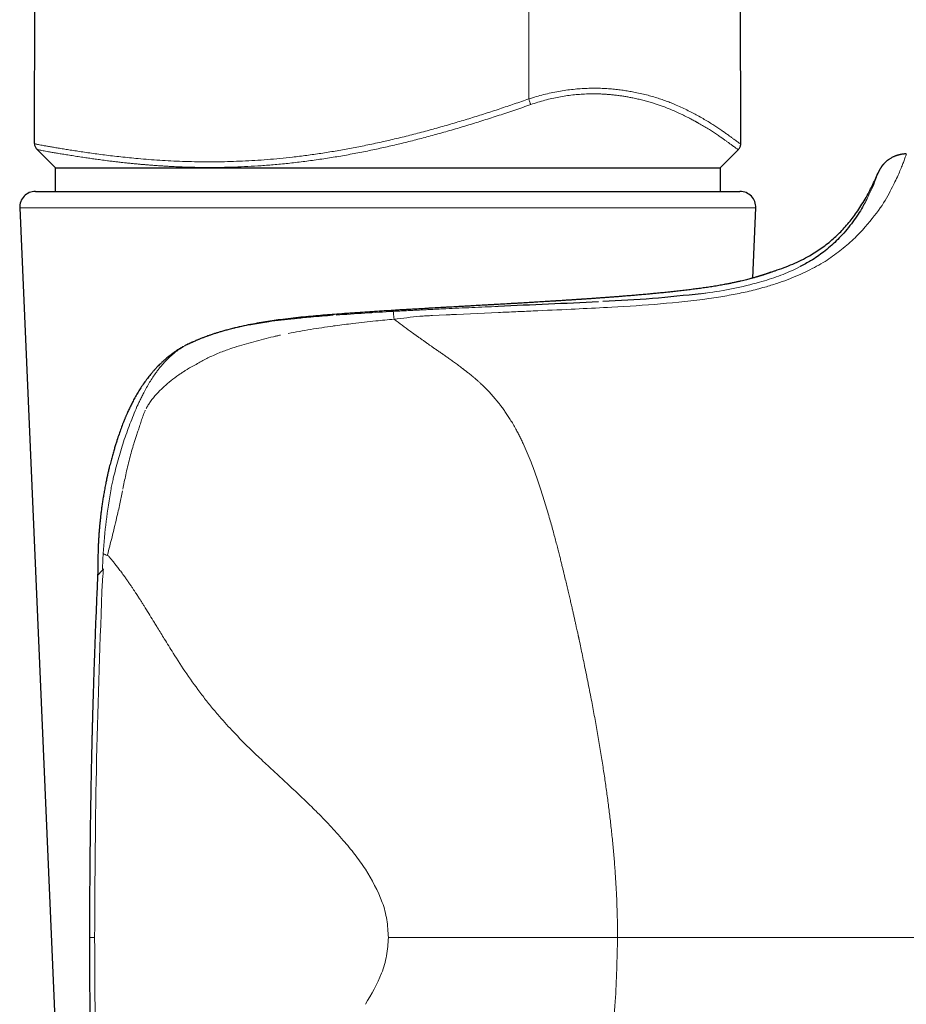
# Model space of a CAD drawing. Header units: millimetres. Extents: x 8 to 811, y 12 to 917.
# Tile 44 of 74: x 208 to 236, y 625 to 656. Entities that reach past the tile are written whole.
import ezdxf

# ---------------------------------------------------------------- set-up
doc = ezdxf.new("R2010")
doc.units = ezdxf.units.MM

msp = doc.modelspace()

# ---------------------------------------------------------------- linework, layer by layer
at = {"color": 252, "linetype": 'Continuous', "lineweight": 0}
for p, q in [((224.062, 653.416), (224.061, 786.545)), ((235.552, 650.641), (235.605, 650.746)), ((231.234, 649.975), (207.979, 649.975)), ((232.638, 648.126), (232.499, 648.051)), ((230.434, 647.593), (230.462, 647.599)), ((229.755, 647.11), (229.992, 647.145)), ((221.782, 646.613), (223.105, 646.673)), ((214.472, 646.105), (214.346, 646.068)), ((214.346, 646.068), (214.057, 645.975)), ((210.347, 626.938), (210.185, 626.938))]:
    msp.add_line(p, q, dxfattribs=at)
at = {"color": 7, "linetype": 'Continuous', "lineweight": 30}
for p, q in [((230.759, 652.002), (230.524, 786.545)), ((208.447, 652.01), (208.519, 693.312)), ((208.522, 651.829), (209.107, 651.245)), ((230.107, 651.245), (230.685, 651.822)), ((209.107, 651.245), (230.107, 651.245)), ((209.107, 650.497), (209.107, 651.245)), ((230.107, 651.245), (230.107, 650.497)), ((235.095, 651.074), (235.09, 651.062)), ((208.479, 650.497), (216.391, 650.497)), ((216.391, 650.497), (230.735, 650.497)), ((207.979, 649.975), (209.236, 620.975)), ((231.138, 647.761), (231.234, 649.975)), ((210.44, 638.347), (210.441, 638.35)), ((210.185, 626.938), (210.184, 626.938))]:
    msp.add_line(p, q, dxfattribs=at)
at = {"color": 252, "linetype": 'Continuous', "lineweight": 0, "flags": 128}
for points in [[(226.421, 646.826), (226.552, 646.833), (226.683, 646.841)], [(221.02, 646.576), (221.235, 646.586), (221.451, 646.597)]]:
    msp.add_lwpolyline(points, dxfattribs=at)
at = {"color": 7, "linetype": 'Continuous', "lineweight": 30}
for centre, start, end in [((208.479, 649.997), 90, 182.4813), ((230.735, 649.997), 357.5187, 90)]:
    msp.add_arc(centre, 0.5, start, end, dxfattribs=at)
at = {"color": 252, "linetype": 'Continuous', "lineweight": 0}
for points, knots in [([(224.062, 653.416), (224.141, 653.441), (224.297, 653.491), (224.533, 653.555), (224.769, 653.61), (225.004, 653.656), (225.237, 653.693), (225.467, 653.721), (225.692, 653.741), (225.911, 653.752), (226.124, 653.756), (226.331, 653.753), (226.531, 653.743), (226.724, 653.728), (226.909, 653.708), (227.088, 653.684), (227.261, 653.656), (227.444, 653.622), (227.634, 653.581), (227.831, 653.532), (228.017, 653.48), (228.195, 653.424), (228.363, 653.366), (228.523, 653.306), (228.694, 653.236), (228.874, 653.157), (229.06, 653.068), (229.234, 652.98), (229.404, 652.888), (229.57, 652.795), (229.729, 652.701), (229.876, 652.61), (230.009, 652.524), (230.131, 652.442), (230.241, 652.365), (230.34, 652.294), (230.428, 652.229), (230.506, 652.171), (230.573, 652.121), (230.63, 652.079), (230.677, 652.045), (230.714, 652.02), (230.739, 652.005), (230.756, 651.997), (230.758, 652), (230.759, 652.002)], [0, 0, 0, 0, 0.0163607, 0.0326381, 0.0488873, 0.0651653, 0.0815212, 0.0978429, 0.1140484, 0.1302124, 0.1463912, 0.1625744, 0.178656, 0.1946069, 0.2104708, 0.2262836, 0.2420778, 0.2578806, 0.2781629, 0.2984073, 0.3185254, 0.3385443, 0.358493, 0.3783955, 0.3982715, 0.4255865, 0.4529175, 0.4802896, 0.5076184, 0.538537, 0.5693375, 0.6000492, 0.6306996, 0.6613142, 0.691918, 0.722536, 0.7531926, 0.7839159, 0.8147369, 0.8456441, 0.8765423, 0.9073902, 0.93823, 0.9690903, 1, 1, 1, 1]), ([(230.683, 651.824), (230.682, 651.823), (230.68, 651.821), (230.661, 651.83), (230.628, 651.85), (230.592, 651.876), (230.559, 651.899), (230.536, 651.916), (230.51, 651.934), (230.482, 651.955), (230.452, 651.977), (230.42, 652), (230.386, 652.026), (230.34, 652.059), (230.279, 652.103), (230.2, 652.16), (230.124, 652.213), (230.054, 652.261), (229.992, 652.303), (229.93, 652.344), (229.846, 652.399), (229.734, 652.469), (229.591, 652.555), (229.482, 652.618), (229.419, 652.654), (229.402, 652.664), (229.384, 652.674), (229.365, 652.684), (229.347, 652.694), (229.328, 652.705), (229.299, 652.721), (229.256, 652.743), (229.199, 652.774), (229.134, 652.808), (229.074, 652.839), (229.021, 652.866), (228.978, 652.888), (228.931, 652.911), (228.88, 652.935), (228.829, 652.959), (228.768, 652.987), (228.699, 653.018), (228.625, 653.051), (228.559, 653.078), (228.497, 653.104), (228.428, 653.132), (228.334, 653.168), (228.22, 653.21), (228.094, 653.253), (227.962, 653.295), (227.846, 653.329), (227.745, 653.356), (227.667, 653.377), (227.589, 653.396), (227.511, 653.414), (227.433, 653.431), (227.339, 653.451), (227.227, 653.473), (227.098, 653.495), (226.969, 653.515), (226.841, 653.532), (226.709, 653.547), (226.581, 653.558), (226.457, 653.567), (226.341, 653.573), (226.225, 653.577), (226.11, 653.578), (225.996, 653.577), (225.849, 653.573), (225.669, 653.563), (225.452, 653.543), (225.234, 653.515), (225.015, 653.478), (224.794, 653.433), (224.571, 653.378), (224.347, 653.314), (224.199, 653.264), (224.125, 653.239)], [0, 0, 0, 0, 0.024272, 0.059732, 0.09526, 0.130498, 0.144203, 0.157975, 0.171817, 0.185734, 0.199729, 0.213806, 0.227968, 0.24222, 0.267086, 0.292649, 0.31893, 0.334765, 0.350862, 0.367227, 0.381542, 0.411055, 0.441941, 0.470286, 0.473537, 0.476801, 0.48008, 0.483374, 0.486681, 0.490003, 0.493339, 0.502182, 0.511985, 0.522756, 0.534502, 0.541046, 0.547862, 0.554949, 0.562858, 0.570568, 0.577825, 0.589647, 0.600004, 0.608884, 0.616278, 0.624968, 0.636206, 0.652262, 0.667347, 0.681453, 0.697727, 0.706172, 0.714464, 0.722601, 0.730583, 0.73841, 0.746081, 0.758691, 0.770931, 0.782801, 0.7943, 0.805429, 0.817467, 0.827239, 0.836798, 0.846149, 0.855294, 0.864235, 0.872978, 0.889208, 0.905205, 0.921001, 0.936632, 0.952368, 0.968144, 0.984006, 1, 1, 1, 1]), ([(208.447, 652.01), (208.448, 652.008), (208.451, 652.004), (208.475, 651.996), (208.514, 651.986), (208.569, 651.974), (208.64, 651.961), (208.727, 651.945), (208.83, 651.927), (208.949, 651.906), (209.084, 651.883), (209.234, 651.858), (209.398, 651.831), (209.576, 651.803), (209.767, 651.773), (209.972, 651.743), (210.189, 651.711), (210.419, 651.68), (210.66, 651.648), (210.912, 651.617), (211.173, 651.587), (211.443, 651.559), (211.737, 651.531), (212.055, 651.504), (212.4, 651.48), (212.756, 651.459), (213.122, 651.444), (213.497, 651.433), (213.875, 651.429), (214.255, 651.431), (214.634, 651.439), (215.019, 651.453), (215.407, 651.474), (215.801, 651.502), (216.198, 651.537), (216.613, 651.581), (217.046, 651.634), (217.497, 651.697), (217.949, 651.769), (218.404, 651.849), (218.868, 651.94), (219.341, 652.04), (219.825, 652.15), (220.31, 652.269), (220.795, 652.396), (221.282, 652.53), (221.76, 652.668), (222.229, 652.81), (222.689, 652.955), (223.148, 653.104), (223.606, 653.258), (223.91, 653.363), (224.062, 653.416)], [0, 0, 0, 0, 0.018102, 0.036119, 0.054076, 0.072001, 0.089923, 0.107871, 0.125874, 0.143975, 0.162129, 0.180209, 0.19821, 0.216162, 0.234092, 0.252026, 0.269989, 0.288005, 0.306078, 0.32409, 0.342012, 0.359869, 0.377682, 0.398432, 0.419175, 0.439936, 0.46074, 0.481615, 0.502535, 0.522549, 0.542493, 0.562389, 0.582255, 0.602111, 0.621974, 0.641868, 0.663806, 0.685786, 0.707753, 0.72964, 0.751468, 0.774578, 0.797668, 0.820759, 0.843872, 0.867025, 0.89024, 0.912184, 0.934142, 0.956086, 0.978034, 1, 1, 1, 1]), ([(224.125, 653.239), (223.956, 653.18), (223.623, 653.065), (223.128, 652.9), (222.643, 652.743), (222.164, 652.594), (221.68, 652.45), (221.201, 652.313), (220.729, 652.185), (220.273, 652.068), (219.819, 651.959), (219.364, 651.855), (218.896, 651.757), (218.421, 651.666), (217.941, 651.582), (217.463, 651.508), (216.988, 651.443), (216.516, 651.387), (216.055, 651.342), (215.611, 651.308), (215.183, 651.282), (214.762, 651.264), (214.342, 651.254), (213.99, 651.252), (213.713, 651.254), (213.509, 651.257), (213.31, 651.262), (213.109, 651.269), (212.907, 651.277), (212.726, 651.286), (212.567, 651.295), (212.429, 651.304), (212.29, 651.313), (212.153, 651.323), (212.022, 651.333), (211.898, 651.344), (211.779, 651.354), (211.658, 651.365), (211.535, 651.377), (211.411, 651.39), (211.294, 651.402), (211.172, 651.416), (211.045, 651.43), (210.9, 651.447), (210.731, 651.468), (210.551, 651.492), (210.365, 651.517), (210.193, 651.541), (210.013, 651.568), (209.826, 651.596), (209.637, 651.626), (209.457, 651.654), (209.29, 651.682), (209.14, 651.707), (209.007, 651.73), (208.892, 651.75), (208.795, 651.768), (208.714, 651.783), (208.646, 651.796), (208.592, 651.808), (208.551, 651.818), (208.528, 651.825), (208.524, 651.829), (208.523, 651.83)], [0, 0, 0, 0, 0.024548, 0.048509, 0.071905, 0.094757, 0.11779, 0.14167, 0.163871, 0.185788, 0.207441, 0.229388, 0.251656, 0.27513, 0.298486, 0.321791, 0.345202, 0.368675, 0.392246, 0.414592, 0.436241, 0.458168, 0.480417, 0.503014, 0.514992, 0.525893, 0.537028, 0.548397, 0.560004, 0.571853, 0.57997, 0.588199, 0.596541, 0.604997, 0.613389, 0.62072, 0.628274, 0.636035, 0.64402, 0.65223, 0.660667, 0.667562, 0.676977, 0.687193, 0.698214, 0.713731, 0.727595, 0.74149, 0.755416, 0.773177, 0.791083, 0.809328, 0.828204, 0.846737, 0.8649, 0.882689, 0.900098, 0.916909, 0.933836, 0.951366, 0.969497, 0.988229, 1, 1, 1, 1]), ([(224.062, 653.416), (224.069, 653.399), (224.08, 653.365), (224.097, 653.318), (224.112, 653.274), (224.12, 653.251), (224.125, 653.239)], [0, 0, 0, 0, 0.256021, 0.5, 0.743979, 1, 1, 1, 1]), ([(235.605, 650.746), (235.641, 650.819), (235.712, 650.964), (235.793, 651.149), (235.859, 651.311), (235.917, 651.459), (235.961, 651.58), (235.984, 651.666), (235.989, 651.677), (235.992, 651.682)], [0, 0, 0, 0, 0.1249836, 0.2499703, 0.3748648, 0.4999931, 0.6668091, 0.8271073, 1, 1, 1, 1]), ([(235.095, 651.074), (235.091, 651.063), (235.084, 651.041), (235.017, 650.859), (234.909, 650.585), (234.778, 650.322), (234.714, 650.193)], [0, 0, 0, 0, 0.249439, 0.499339, 0.753996, 1, 1, 1, 1]), ([(234.695, 649.374), (234.888, 649.61), (235.273, 650.081), (235.459, 650.454), (235.552, 650.64)], [0, 0, 0, 0, 0.499918, 1, 1, 1, 1]), ([(234.714, 650.193), (234.702, 650.171), (234.678, 650.127), (234.652, 650.08), (234.639, 650.057)], [0, 0, 0, 0, 0.502138, 1, 1, 1, 1]), ([(233.888, 648.615), (234.038, 648.738), (234.349, 648.995), (234.577, 649.245), (234.695, 649.374)], [0, 0, 0, 0, 0.4817617, 1, 1, 1, 1]), ([(232.874, 647.984), (233.064, 648.084), (233.444, 648.283), (233.74, 648.504), (233.888, 648.615)], [0, 0, 0, 0, 0.499954, 1, 1, 1, 1]), ([(229.992, 647.145), (230.17, 647.176), (230.516, 647.235), (231.03, 647.342), (231.488, 647.462), (231.891, 647.584), (232.238, 647.706), (232.559, 647.842), (232.769, 647.936), (232.874, 647.984)], [0, 0, 0, 0, 0.169789, 0.331668, 0.49993, 0.63097, 0.750024, 0.874866, 1, 1, 1, 1]), ([(230.462, 647.599), (230.538, 647.615), (230.689, 647.647), (230.891, 647.695), (231.054, 647.737), (231.183, 647.772), (231.28, 647.8), (231.35, 647.821), (231.389, 647.833), (231.403, 647.837), (231.407, 647.838), (231.412, 647.84), (231.416, 647.841), (231.42, 647.842), (231.426, 647.844), (231.435, 647.847), (231.448, 647.851), (231.466, 647.857), (231.491, 647.865), (231.522, 647.875), (231.557, 647.887), (231.593, 647.899), (231.629, 647.911), (231.662, 647.923), (231.684, 647.931), (231.696, 647.935), (231.699, 647.936), (231.701, 647.937), (231.704, 647.938), (231.707, 647.939), (231.71, 647.94), (231.713, 647.941), (231.716, 647.942), (231.719, 647.944), (231.724, 647.945), (231.731, 647.948), (231.742, 647.952), (231.755, 647.957), (231.768, 647.962), (231.782, 647.968), (231.794, 647.973), (231.806, 647.977), (231.815, 647.981), (231.822, 647.984), (231.823, 647.985), (231.823, 647.985)], [0, 0, 0, 0, 0.08493, 0.169984, 0.255166, 0.31146, 0.36781, 0.417442, 0.439294, 0.442156, 0.445018, 0.447881, 0.450743, 0.453606, 0.456468, 0.46258, 0.471534, 0.483332, 0.50225, 0.525689, 0.553653, 0.586146, 0.618492, 0.654353, 0.688822, 0.692354, 0.695913, 0.699498, 0.703109, 0.706747, 0.710411, 0.714101, 0.717818, 0.721025, 0.726153, 0.737448, 0.753067, 0.773012, 0.797286, 0.8225, 0.851139, 0.883205, 0.918702, 0.957632, 1, 1, 1, 1]), ([(231.138, 647.762), (231.157, 647.767), (231.211, 647.782), (231.266, 647.799), (231.308, 647.811), (231.326, 647.817), (231.343, 647.822), (231.36, 647.827), (231.376, 647.832), (231.392, 647.837), (231.408, 647.842), (231.464, 647.86), (231.551, 647.888), (231.652, 647.922), (231.729, 647.95), (231.783, 647.97), (231.817, 647.982), (231.821, 647.984), (231.823, 647.985)], [0, 0, 0, 0, 0.040308, 0.116764, 0.131649, 0.146492, 0.161292, 0.176051, 0.190769, 0.205447, 0.220084, 0.234682, 0.364685, 0.493349, 0.620956, 0.747768, 0.874035, 1, 1, 1, 1]), ([(232.499, 648.051), (232.323, 647.972), (231.971, 647.814), (231.557, 647.689), (231.35, 647.626)], [0, 0, 0, 0, 0.499937, 1, 1, 1, 1]), ([(231.723, 647.945), (231.723, 647.946), (231.755, 647.962), (231.79, 647.974), (231.823, 647.985)], [0, 0, 0, 0, 0.019255, 1, 1, 1, 1]), ([(226.357, 647.132), (226.499, 647.143), (226.785, 647.164), (227.196, 647.196), (227.594, 647.23), (227.977, 647.265), (228.346, 647.301), (228.698, 647.338), (229.033, 647.376), (229.351, 647.416), (229.651, 647.458), (229.933, 647.501), (230.196, 647.546), (230.355, 647.577), (230.434, 647.593)], [0, 0, 0, 0, 0.083624, 0.167192, 0.250707, 0.33417, 0.417581, 0.500937, 0.584238, 0.667483, 0.750675, 0.833819, 0.916923, 1, 1, 1, 1]), ([(231.35, 647.626), (231.078, 647.555), (230.531, 647.414), (229.949, 647.328), (229.658, 647.285)], [0, 0, 0, 0, 0.499763, 1, 1, 1, 1]), ([(220.561, 646.784), (220.709, 646.792), (221.004, 646.809), (221.444, 646.834), (221.882, 646.859), (222.316, 646.883), (222.747, 646.907), (223.173, 646.932), (223.594, 646.956), (224.009, 646.98), (224.419, 647.005), (224.822, 647.029), (225.218, 647.054), (225.606, 647.08), (225.987, 647.106), (226.234, 647.123), (226.357, 647.132)], [0, 0, 0, 0, 0.0718741, 0.1436674, 0.2153865, 0.2870356, 0.3586176, 0.4301343, 0.5015863, 0.5729742, 0.644298, 0.7155583, 0.786756, 0.8578931, 0.9289728, 1, 1, 1, 1]), ([(226.683, 646.841), (227.198, 646.871), (228.228, 646.932), (229.246, 647.051), (229.755, 647.11)], [0, 0, 0, 0, 0.500084, 1, 1, 1, 1]), ([(229.658, 647.285), (229.634, 647.282), (229.585, 647.275), (229.537, 647.269), (229.513, 647.266)], [0, 0, 0, 0, 0.4996302, 1, 1, 1, 1]), ([(214.534, 646.122), (214.702, 646.164), (215.032, 646.247), (215.536, 646.345), (216.039, 646.424), (216.541, 646.487), (217.043, 646.539), (217.579, 646.585), (218.149, 646.63), (218.753, 646.673), (219.358, 646.712), (219.961, 646.749), (220.361, 646.772), (220.561, 646.784)], [0, 0, 0, 0, 0.088835, 0.175766, 0.261161, 0.345343, 0.428603, 0.511202, 0.609759, 0.707846, 0.805534, 0.902894, 1, 1, 1, 1]), ([(219.78, 646.708), (219.481, 646.69), (218.876, 646.653), (218.281, 646.612), (217.981, 646.592)], [0, 0, 0, 0, 0.495148, 1, 1, 1, 1]), ([(220.196, 646.729), (220.127, 646.726), (219.988, 646.72), (219.849, 646.712), (219.78, 646.708)], [0, 0, 0, 0, 0.50132, 1, 1, 1, 1]), ([(219.805, 646.46), (219.8, 646.526), (219.788, 646.658), (219.783, 646.691), (219.78, 646.708)], [0, 0, 0, 0, 0.50007, 1, 1, 1, 1]), ([(220.611, 646.75), (220.542, 646.746), (220.403, 646.739), (220.265, 646.733), (220.196, 646.729)], [0, 0, 0, 0, 0.4984004, 1, 1, 1, 1]), ([(221.029, 646.771), (220.959, 646.768), (220.82, 646.761), (220.681, 646.754), (220.611, 646.75)], [0, 0, 0, 0, 0.500199, 1, 1, 1, 1]), ([(221.44, 646.792), (221.372, 646.788), (221.235, 646.782), (221.097, 646.775), (221.029, 646.771)], [0, 0, 0, 0, 0.500091, 1, 1, 1, 1]), ([(223.097, 646.866), (222.82, 646.854), (222.268, 646.83), (221.716, 646.804), (221.44, 646.792)], [0, 0, 0, 0, 0.500525, 1, 1, 1, 1]), ([(223.105, 646.673), (223.287, 646.681), (223.652, 646.697), (224.017, 646.713), (224.2, 646.721)], [0, 0, 0, 0, 0.499941, 1, 1, 1, 1]), ([(224.2, 646.721), (224.602, 646.739), (225.342, 646.772), (226.082, 646.809), (226.421, 646.826)], [0, 0, 0, 0, 0.542537, 1, 1, 1, 1]), ([(216.648, 646.478), (216.511, 646.463), (216.243, 646.435), (215.978, 646.398), (215.849, 646.381)], [0, 0, 0, 0, 0.510598, 1, 1, 1, 1]), ([(216.691, 646.482), (216.683, 646.481), (216.669, 646.48), (216.655, 646.478), (216.648, 646.478)], [0, 0, 0, 0, 0.5005679, 1, 1, 1, 1]), ([(217.177, 646.528), (217.089, 646.52), (216.925, 646.505), (216.765, 646.489), (216.691, 646.482)], [0, 0, 0, 0, 0.533058, 1, 1, 1, 1]), ([(217.882, 646.584), (217.765, 646.576), (217.529, 646.558), (217.295, 646.538), (217.177, 646.528)], [0, 0, 0, 0, 0.491382, 1, 1, 1, 1]), ([(218.509, 646.326), (218.749, 646.353), (219.181, 646.402), (219.614, 646.443), (219.805, 646.46)], [0, 0, 0, 0, 0.556568, 1, 1, 1, 1]), ([(219.805, 646.46), (219.942, 646.477), (220.215, 646.509), (220.489, 646.54), (220.626, 646.555)], [0, 0, 0, 0, 0.499962, 1, 1, 1, 1]), ([(220.866, 645.691), (220.836, 645.712), (220.778, 645.753), (220.693, 645.813), (220.611, 645.871), (220.533, 645.926), (220.459, 645.979), (220.388, 646.03), (220.254, 646.126), (220.057, 646.269), (219.89, 646.397), (219.805, 646.46)], [0, 0, 0, 0, 0.080816, 0.15865, 0.233522, 0.305446, 0.374432, 0.440486, 0.50361, 0.750461, 1, 1, 1, 1]), ([(220.626, 646.555), (220.691, 646.558), (220.823, 646.565), (220.954, 646.572), (221.02, 646.576)], [0, 0, 0, 0, 0.499951, 1, 1, 1, 1]), ([(221.451, 646.597), (221.506, 646.6), (221.616, 646.605), (221.727, 646.611), (221.782, 646.613)], [0, 0, 0, 0, 0.4999777, 1, 1, 1, 1]), ([(214.534, 646.122), (214.525, 646.12), (214.504, 646.114), (214.484, 646.108), (214.472, 646.105)], [0, 0, 0, 0, 0.430031, 1, 1, 1, 1]), ([(215.334, 646.298), (215.197, 646.272), (214.927, 646.221), (214.663, 646.155), (214.534, 646.122)], [0, 0, 0, 0, 0.509636, 1, 1, 1, 1]), ([(215.849, 646.381), (215.761, 646.368), (215.589, 646.342), (215.418, 646.312), (215.334, 646.298)], [0, 0, 0, 0, 0.506736, 1, 1, 1, 1]), ([(217.877, 646.245), (217.64, 646.211), (217.165, 646.143), (216.698, 646.054), (216.464, 646.009)], [0, 0, 0, 0, 0.498613, 1, 1, 1, 1]), ([(217.877, 646.245), (217.889, 646.247), (217.914, 646.25), (217.938, 646.254), (217.95, 646.255)], [0, 0, 0, 0, 0.500046, 1, 1, 1, 1]), ([(217.95, 646.255), (218.043, 646.268), (218.229, 646.293), (218.416, 646.315), (218.509, 646.326)], [0, 0, 0, 0, 0.500373, 1, 1, 1, 1]), ([(213.155, 645.599), (213.207, 645.624), (213.273, 645.657), (213.343, 645.69), (213.363, 645.699), (213.369, 645.701), (213.445, 645.736), (213.669, 645.835), (213.902, 645.92), (214.057, 645.975)], [0, 0, 0, 0, 0.180175, 0.228441, 0.24213, 0.246366, 0.248862, 0.503348, 1, 1, 1, 1]), ([(214.767, 645.571), (214.969, 645.633), (215.372, 645.757), (215.788, 645.858), (215.996, 645.908)], [0, 0, 0, 0, 0.50002, 1, 1, 1, 1]), ([(215.996, 645.908), (216.033, 645.917), (216.105, 645.934), (216.179, 645.95), (216.215, 645.959)], [0, 0, 0, 0, 0.5003048, 1, 1, 1, 1]), ([(213.155, 645.599), (213.059, 645.536), (212.866, 645.409), (212.694, 645.245), (212.608, 645.162)], [0, 0, 0, 0, 0.499986, 1, 1, 1, 1]), ([(214.374, 645.434), (214.43, 645.455), (214.56, 645.503), (214.692, 645.547), (214.767, 645.571)], [0, 0, 0, 0, 0.431679, 1, 1, 1, 1]), ([(221.974, 644.904), (221.93, 644.937), (221.844, 645.002), (221.718, 645.094), (221.6, 645.179), (221.489, 645.258), (221.386, 645.33), (221.285, 645.4), (221.186, 645.468), (221.091, 645.534), (221.007, 645.592), (220.933, 645.644), (220.887, 645.676), (220.866, 645.691)], [0, 0, 0, 0, 0.121997, 0.235951, 0.342334, 0.441528, 0.53383, 0.619472, 0.713693, 0.798782, 0.874841, 0.941907, 1, 1, 1, 1]), ([(212.434, 644.966), (212.464, 645), (212.524, 645.068), (212.58, 645.131), (212.608, 645.162)], [0, 0, 0, 0, 0.499754, 1, 1, 1, 1]), ([(213.694, 645.116), (213.745, 645.144), (213.849, 645.201), (214.013, 645.281), (214.189, 645.36), (214.311, 645.409), (214.374, 645.434)], [0, 0, 0, 0, 0.228281, 0.470947, 0.728156, 1, 1, 1, 1]), ([(212.434, 644.966), (212.41, 644.936), (212.36, 644.875), (212.313, 644.811), (212.289, 644.779)], [0, 0, 0, 0, 0.49532, 1, 1, 1, 1]), ([(213.005, 644.702), (213.041, 644.727), (213.108, 644.773), (213.176, 644.817), (213.207, 644.837)], [0, 0, 0, 0, 0.53938, 1, 1, 1, 1]), ([(213.207, 644.837), (213.234, 644.854), (213.28, 644.883), (213.328, 644.911), (213.349, 644.923)], [0, 0, 0, 0, 0.556834, 1, 1, 1, 1]), ([(213.349, 644.923), (213.403, 644.952), (213.511, 645.012), (213.62, 645.074), (213.675, 645.105)], [0, 0, 0, 0, 0.494127, 1, 1, 1, 1]), ([(213.675, 645.105), (213.679, 645.107), (213.685, 645.11), (213.691, 645.114), (213.694, 645.116)], [0, 0, 0, 0, 0.5000285, 1, 1, 1, 1]), ([(223.077, 643.858), (223.069, 643.868), (223.05, 643.891), (223.019, 643.929), (222.981, 643.975), (222.94, 644.022), (222.897, 644.07), (222.854, 644.118), (222.81, 644.165), (222.76, 644.218), (222.706, 644.274), (222.645, 644.334), (222.589, 644.388), (222.531, 644.442), (222.467, 644.501), (222.396, 644.563), (222.343, 644.608), (222.313, 644.634), (222.303, 644.642), (222.293, 644.651), (222.282, 644.659), (222.272, 644.668), (222.246, 644.689), (222.207, 644.721), (222.155, 644.762), (222.11, 644.798), (222.071, 644.829), (222.038, 644.854), (222.011, 644.875), (221.991, 644.891), (221.979, 644.9), (221.974, 644.904)], [0, 0, 0, 0, 0.026364, 0.059299, 0.098568, 0.14391, 0.183619, 0.226778, 0.273265, 0.310568, 0.372159, 0.428238, 0.479106, 0.524967, 0.584519, 0.649507, 0.711052, 0.719406, 0.727829, 0.736318, 0.744875, 0.753499, 0.762189, 0.810184, 0.852761, 0.890043, 0.922134, 0.949117, 0.971056, 0.988005, 1, 1, 1, 1]), ([(211.899, 644.139), (211.96, 644.25), (212.081, 644.474), (212.219, 644.677), (212.289, 644.779)], [0, 0, 0, 0, 0.500086, 1, 1, 1, 1]), ([(212.54, 644.331), (212.613, 644.396), (212.762, 644.528), (212.923, 644.643), (213.005, 644.702)], [0, 0, 0, 0, 0.487118, 1, 1, 1, 1]), ([(212.112, 643.861), (212.174, 643.941), (212.306, 644.109), (212.459, 644.254), (212.54, 644.331)], [0, 0, 0, 0, 0.472919, 1, 1, 1, 1]), ([(211.773, 643.888), (211.794, 643.93), (211.835, 644.015), (211.877, 644.097), (211.899, 644.139)], [0, 0, 0, 0, 0.495458, 1, 1, 1, 1]), ([(211.685, 643.702), (211.61, 643.52), (211.46, 643.156), (211.326, 642.779), (211.259, 642.59)], [0, 0, 0, 0, 0.499872, 1, 1, 1, 1]), ([(211.715, 643.766), (211.71, 643.755), (211.7, 643.734), (211.69, 643.713), (211.685, 643.702)], [0, 0, 0, 0, 0.499857, 1, 1, 1, 1]), ([(211.721, 643.777), (211.72, 643.775), (211.718, 643.771), (211.716, 643.767), (211.715, 643.766)], [0, 0, 0, 0, 0.499974, 1, 1, 1, 1]), ([(211.721, 643.777), (211.729, 643.795), (211.746, 643.833), (211.764, 643.87), (211.773, 643.888)], [0, 0, 0, 0, 0.500263, 1, 1, 1, 1]), ([(211.977, 643.644), (211.997, 643.682), (212.038, 643.757), (212.087, 643.826), (212.112, 643.861)], [0, 0, 0, 0, 0.500929, 1, 1, 1, 1]), ([(224.136, 641.944), (224.096, 642.044), (224.016, 642.246), (223.918, 642.464), (223.852, 642.605), (223.82, 642.671), (223.788, 642.736), (223.756, 642.8), (223.723, 642.864), (223.689, 642.928), (223.637, 643.023), (223.568, 643.145), (223.481, 643.29), (223.396, 643.423), (223.313, 643.545), (223.233, 643.658), (223.155, 643.761), (223.103, 643.826), (223.077, 643.858)], [0, 0, 0, 0, 0.143817, 0.289838, 0.322767, 0.355714, 0.38866, 0.42159, 0.454488, 0.487335, 0.520117, 0.603246, 0.680914, 0.753475, 0.821265, 0.884681, 0.944136, 1, 1, 1, 1]), ([(211.876, 643.407), (211.856, 643.35), (211.82, 643.241), (211.783, 643.131), (211.765, 643.078)], [0, 0, 0, 0, 0.517182, 1, 1, 1, 1]), ([(211.948, 643.587), (211.936, 643.56), (211.908, 643.501), (211.887, 643.44), (211.876, 643.407)], [0, 0, 0, 0, 0.454546, 1, 1, 1, 1]), ([(211.765, 643.078), (211.749, 643.029), (211.717, 642.933), (211.685, 642.837), (211.669, 642.791)], [0, 0, 0, 0, 0.51967, 1, 1, 1, 1]), ([(211.669, 642.791), (211.655, 642.748), (211.626, 642.661), (211.599, 642.574), (211.585, 642.53)], [0, 0, 0, 0, 0.500581, 1, 1, 1, 1]), ([(211.259, 642.59), (211.2, 642.4), (211.081, 642.02), (210.985, 641.632), (210.937, 641.437)], [0, 0, 0, 0, 0.498679, 1, 1, 1, 1]), ([(211.585, 642.53), (211.539, 642.372), (211.443, 642.047), (211.368, 641.716), (211.33, 641.546)], [0, 0, 0, 0, 0.487679, 1, 1, 1, 1]), ([(224.645, 640.427), (224.618, 640.519), (224.563, 640.702), (224.479, 640.97), (224.394, 641.229), (224.309, 641.477), (224.224, 641.715), (224.165, 641.869), (224.136, 641.944)], [0, 0, 0, 0, 0.177193, 0.350752, 0.520247, 0.685244, 0.845307, 1, 1, 1, 1]), ([(210.937, 641.437), (210.925, 641.382), (210.9, 641.27), (210.877, 641.157), (210.865, 641.101)], [0, 0, 0, 0, 0.497057, 1, 1, 1, 1]), ([(211.33, 641.546), (211.314, 641.472), (211.283, 641.322), (211.255, 641.172), (211.241, 641.096)], [0, 0, 0, 0, 0.4958154, 1, 1, 1, 1]), ([(210.616, 639.059), (210.643, 639.402), (210.696, 640.087), (210.809, 640.763), (210.865, 641.101)], [0, 0, 0, 0, 0.500073, 1, 1, 1, 1]), ([(211.04, 640.179), (211.076, 640.33), (211.144, 640.616), (211.203, 640.903), (211.23, 641.039)], [0, 0, 0, 0, 0.527719, 1, 1, 1, 1]), ([(210.752, 639.019), (210.776, 639.111), (210.825, 639.296), (210.897, 639.583), (210.969, 639.878), (211.016, 640.078), (211.04, 640.179)], [0, 0, 0, 0, 0.243484, 0.491061, 0.743105, 1, 1, 1, 1]), ([(225.181, 638.405), (225.173, 638.439), (225.155, 638.512), (225.126, 638.628), (225.094, 638.757), (225.059, 638.899), (225.02, 639.053), (224.978, 639.218), (224.932, 639.396), (224.882, 639.584), (224.828, 639.782), (224.771, 639.99), (224.71, 640.206), (224.667, 640.352), (224.645, 640.427)], [0, 0, 0, 0, 0.049507, 0.105462, 0.16783, 0.236557, 0.31157, 0.39277, 0.480029, 0.573182, 0.672028, 0.776316, 0.885756, 1, 1, 1, 1]), ([(210.594, 638.578), (210.598, 638.659), (210.605, 638.819), (210.612, 638.979), (210.616, 639.059)], [0, 0, 0, 0, 0.501564, 1, 1, 1, 1]), ([(210.75, 639), (210.727, 639.01), (210.681, 639.029), (210.638, 639.049), (210.616, 639.059)], [0, 0, 0, 0, 0.499914, 1, 1, 1, 1]), ([(210.75, 639), (210.75, 639.003), (210.752, 639.009), (210.752, 639.015), (210.752, 639.019)], [0, 0, 0, 0, 0.459942, 1, 1, 1, 1]), ([(210.752, 639.019), (210.771, 638.997), (210.81, 638.952), (210.873, 638.878), (210.943, 638.793), (211.02, 638.696), (211.104, 638.588), (211.195, 638.467), (211.28, 638.351), (211.356, 638.244), (211.42, 638.153), (211.481, 638.065), (211.537, 637.981), (211.591, 637.901), (211.65, 637.813), (211.712, 637.716), (211.778, 637.615), (211.819, 637.55), (211.838, 637.52)], [0, 0, 0, 0, 0.04969, 0.106352, 0.169845, 0.240018, 0.316711, 0.399753, 0.488962, 0.550487, 0.611269, 0.666827, 0.719433, 0.769148, 0.816027, 0.884068, 0.945356, 1, 1, 1, 1]), ([(210.441, 638.35), (210.441, 638.354), (210.442, 638.364), (210.454, 638.381), (210.469, 638.399), (210.48, 638.412), (210.493, 638.426), (210.508, 638.442), (210.526, 638.463), (210.549, 638.491), (210.581, 638.527), (210.606, 638.554), (210.619, 638.569)], [0, 0, 0, 0, 0.107533, 0.289688, 0.362147, 0.433879, 0.504878, 0.5752, 0.644963, 0.747852, 0.865949, 1, 1, 1, 1]), ([(210.593, 638.212), (210.594, 638.227), (210.597, 638.256), (210.602, 638.3), (210.606, 638.342), (210.61, 638.378), (210.613, 638.411), (210.616, 638.443), (210.619, 638.479), (210.621, 638.513), (210.622, 638.541), (210.622, 638.558), (210.621, 638.566), (210.62, 638.568), (210.619, 638.569), (210.619, 638.569), (210.619, 638.569)], [0, 0, 0, 0, 0.123319, 0.246579, 0.369783, 0.469624, 0.552028, 0.642301, 0.740468, 0.849303, 0.927865, 0.97675, 0.990841, 0.995812, 0.997961, 1, 1, 1, 1]), ([(210.619, 638.569), (210.615, 638.57), (210.607, 638.574), (210.598, 638.577), (210.594, 638.578)], [0, 0, 0, 0, 0.503175, 1, 1, 1, 1]), ([(226.05, 634.388), (226.014, 634.577), (225.94, 634.959), (225.829, 635.508), (225.739, 635.94), (225.681, 636.215), (225.657, 636.325), (225.649, 636.365), (225.646, 636.376), (225.644, 636.388), (225.642, 636.399), (225.639, 636.41), (225.637, 636.421), (225.634, 636.434), (225.63, 636.454), (225.623, 636.486), (225.613, 636.532), (225.6, 636.592), (225.583, 636.665), (225.564, 636.754), (225.541, 636.856), (225.516, 636.967), (225.489, 637.088), (225.46, 637.215), (225.428, 637.355), (225.394, 637.505), (225.357, 637.666), (225.317, 637.837), (225.274, 638.017), (225.229, 638.208), (225.197, 638.338), (225.181, 638.405)], [0, 0, 0, 0, 0.137685, 0.277184, 0.401511, 0.456698, 0.481076, 0.483816, 0.486557, 0.489298, 0.49204, 0.494783, 0.497527, 0.500272, 0.50467, 0.512565, 0.523965, 0.538881, 0.55733, 0.579329, 0.604903, 0.634079, 0.663307, 0.695478, 0.730616, 0.768736, 0.809841, 0.853114, 0.899251, 0.948225, 1, 1, 1, 1]), ([(210.593, 638.212), (210.521, 636.334), (210.378, 632.578), (210.357, 628.818), (210.347, 626.938)], [0, 0, 0, 0, 0.500008, 1, 1, 1, 1]), ([(211.838, 637.52), (211.857, 637.491), (211.893, 637.433), (211.93, 637.375), (211.948, 637.346)], [0, 0, 0, 0, 0.500565, 1, 1, 1, 1]), ([(211.948, 637.346), (212.043, 637.192), (212.163, 636.999), (212.289, 636.79), (212.322, 636.735), (212.331, 636.72), (212.334, 636.716), (212.334, 636.714), (212.335, 636.714)], [0, 0, 0, 0, 0.738192, 0.92847, 0.97908, 0.993251, 0.997553, 1, 1, 1, 1]), ([(212.335, 636.714), (212.405, 636.6), (212.567, 636.336), (212.733, 636.069), (212.828, 635.918)], [0, 0, 0, 0, 0.432147, 1, 1, 1, 1]), ([(212.828, 635.918), (212.968, 635.698), (213.255, 635.25), (213.571, 634.821), (213.732, 634.602)], [0, 0, 0, 0, 0.490464, 1, 1, 1, 1]), ([(213.732, 634.602), (213.813, 634.498), (213.977, 634.285), (214.151, 634.08), (214.239, 633.976)], [0, 0, 0, 0, 0.492076, 1, 1, 1, 1]), ([(226.4, 632.376), (226.373, 632.542), (226.32, 632.876), (226.235, 633.378), (226.145, 633.883), (226.082, 634.219), (226.05, 634.388)], [0, 0, 0, 0, 0.245921, 0.494517, 0.745852, 1, 1, 1, 1]), ([(214.239, 633.976), (214.385, 633.81), (214.687, 633.467), (215.012, 633.141), (215.18, 632.973)], [0, 0, 0, 0, 0.483827, 1, 1, 1, 1]), ([(215.18, 632.973), (215.233, 632.921), (215.34, 632.816), (215.449, 632.712), (215.505, 632.66)], [0, 0, 0, 0, 0.494993, 1, 1, 1, 1]), ([(215.505, 632.66), (215.585, 632.584), (215.747, 632.43), (215.911, 632.277), (215.995, 632.199)], [0, 0, 0, 0, 0.494094, 1, 1, 1, 1]), ([(215.995, 632.199), (216.136, 632.069), (216.421, 631.806), (216.709, 631.536), (216.855, 631.399)], [0, 0, 0, 0, 0.494136, 1, 1, 1, 1]), ([(226.647, 630.562), (226.629, 630.712), (226.594, 631.013), (226.534, 631.465), (226.47, 631.92), (226.423, 632.223), (226.4, 632.376)], [0, 0, 0, 0, 0.246505, 0.495262, 0.746394, 1, 1, 1, 1]), ([(216.855, 631.399), (216.935, 631.322), (217.096, 631.169), (217.255, 631.011), (217.335, 630.932)], [0, 0, 0, 0, 0.499065, 1, 1, 1, 1]), ([(217.335, 630.932), (217.484, 630.783), (217.779, 630.486), (218.063, 630.165), (218.204, 630.005)], [0, 0, 0, 0, 0.502058, 1, 1, 1, 1]), ([(226.867, 626.938), (226.866, 627.082), (226.865, 627.373), (226.854, 627.813), (226.837, 628.261), (226.812, 628.714), (226.781, 629.172), (226.743, 629.633), (226.699, 630.097), (226.664, 630.407), (226.647, 630.562)], [0, 0, 0, 0, 0.118775, 0.239914, 0.363103, 0.488026, 0.614374, 0.741851, 0.87037, 1, 1, 1, 1]), ([(218.204, 630.005), (218.327, 629.858), (218.571, 629.568), (218.792, 629.25), (218.901, 629.093)], [0, 0, 0, 0, 0.505532, 1, 1, 1, 1]), ([(218.901, 629.093), (219.1, 628.756), (219.394, 628.259), (219.597, 627.503), (219.616, 627.125), (219.626, 626.938)], [0, 0, 0, 0, 0.516063, 0.760612, 1, 1, 1, 1]), ([(210.615, 615.166), (210.537, 617.127), (210.38, 621.049), (210.358, 624.975), (210.347, 626.938)], [0, 0, 0, 0, 0.500006, 1, 1, 1, 1]), ([(219.626, 626.938), (219.614, 626.745), (219.592, 626.359), (219.375, 625.622), (219.091, 625.145), (218.902, 624.827)], [0, 0, 0, 0, 0.252414, 0.503789, 1, 1, 1, 1]), ([(226.867, 626.938), (226.244, 626.938), (224.994, 626.938), (223.147, 626.938), (221.34, 626.938), (220.196, 626.938), (219.626, 626.938)], [0, 0, 0, 0, 0.249319, 0.5, 0.750681, 1, 1, 1, 1]), ([(226.867, 626.938), (226.853, 626.262), (226.823, 624.841), (226.663, 623.436), (226.58, 622.7)], [0, 0, 0, 0, 0.476145, 1, 1, 1, 1]), ([(258.107, 626.938), (256.94, 626.938), (254.607, 626.938), (251.108, 626.938), (247.609, 626.938), (244.11, 626.938), (240.632, 626.938), (237.174, 626.938), (233.738, 626.938), (230.302, 626.938), (228.012, 626.938), (226.867, 626.938)], [0, 0, 0, 0, 0.1119894, 0.223983, 0.3359802, 0.4479803, 0.5599826, 0.6699864, 0.779991, 0.8899957, 1, 1, 1, 1])]:
    msp.add_open_spline(points, degree=3, knots=knots, dxfattribs=at)
at = {"color": 7, "linetype": 'Continuous', "lineweight": 30}
for points, knots in [([(208.447, 652.01), (208.448, 651.993), (208.449, 651.957), (208.465, 651.91), (208.487, 651.867), (208.51, 651.843), (208.521, 651.83)], [0, 0, 0, 0, 0.223267, 0.458466, 0.719555, 1, 1, 1, 1]), ([(230.685, 651.823), (230.696, 651.835), (230.719, 651.861), (230.742, 651.905), (230.756, 651.952), (230.758, 651.985), (230.759, 652.002)], [0, 0, 0, 0, 0.233905, 0.47365, 0.72965, 1, 1, 1, 1]), ([(235.989, 651.682), (235.981, 651.681), (235.954, 651.681), (235.912, 651.677), (235.866, 651.672), (235.828, 651.665), (235.795, 651.659), (235.764, 651.651), (235.738, 651.644), (235.719, 651.639), (235.702, 651.634), (235.684, 651.628), (235.664, 651.621), (235.639, 651.612), (235.609, 651.6), (235.574, 651.584), (235.533, 651.564), (235.492, 651.541), (235.455, 651.518), (235.427, 651.499), (235.405, 651.483), (235.388, 651.469), (235.372, 651.456), (235.353, 651.44), (235.332, 651.421), (235.311, 651.401), (235.294, 651.382), (235.278, 651.366), (235.259, 651.344), (235.236, 651.315), (235.212, 651.282), (235.191, 651.253), (235.178, 651.233), (235.168, 651.216), (235.159, 651.201), (235.151, 651.186), (235.142, 651.17), (235.133, 651.154), (235.126, 651.139), (235.12, 651.129), (235.116, 651.119), (235.112, 651.111), (235.113, 651.113), (235.113, 651.113)], [0, 0, 0, 0, 0.0165098, 0.0571687, 0.0915236, 0.1200096, 0.1429821, 0.1719544, 0.2038212, 0.237622, 0.2614794, 0.2814173, 0.3069153, 0.3350572, 0.364553, 0.3954952, 0.4342253, 0.4723189, 0.4976949, 0.5207714, 0.5392588, 0.5502722, 0.561338, 0.5763894, 0.5954529, 0.614012, 0.6302785, 0.6446827, 0.6598083, 0.6942309, 0.7323931, 0.7695424, 0.8056873, 0.8316245, 0.8541226, 0.8753371, 0.9017437, 0.9332384, 0.9518451, 0.9684469, 0.9830279, 0.996733, 1, 1, 1, 1]), ([(235.971, 651.681), (235.968, 651.681), (235.957, 651.68), (235.947, 651.68), (235.94, 651.679)], [0, 0, 0, 0, 0.32928, 1, 1, 1, 1]), ([(231.823, 647.985), (231.83, 647.987), (231.932, 648.02), (232.127, 648.089), (232.405, 648.201), (232.673, 648.325), (232.913, 648.453), (233.128, 648.582), (233.32, 648.711), (233.506, 648.85), (233.679, 648.996), (233.842, 649.147), (233.994, 649.303), (234.141, 649.469), (234.285, 649.647), (234.424, 649.836), (234.559, 650.038), (234.689, 650.253), (234.806, 650.464), (234.911, 650.67), (235.005, 650.869), (235.065, 651.005), (235.095, 651.074)], [0, 0, 0, 0, 0.004219, 0.069268, 0.133256, 0.196461, 0.259207, 0.308432, 0.357809, 0.40756, 0.457922, 0.503611, 0.550173, 0.5978, 0.646685, 0.697022, 0.749007, 0.802832, 0.858686, 0.904294, 0.951369, 1, 1, 1, 1]), ([(235.263, 651.347), (235.261, 651.346), (235.251, 651.334), (235.233, 651.311), (235.208, 651.278), (235.185, 651.244), (235.162, 651.207), (235.142, 651.172), (235.127, 651.142), (235.115, 651.117), (235.103, 651.092), (235.096, 651.077), (235.093, 651.07)], [0, 0, 0, 0, 0.01607, 0.149722, 0.27599, 0.407086, 0.548183, 0.702761, 0.784882, 0.860556, 0.931965, 1, 1, 1, 1]), ([(234.639, 650.057), (234.595, 649.983), (234.51, 649.837), (234.351, 649.601), (234.171, 649.362), (233.98, 649.139), (233.784, 648.936), (233.59, 648.756), (233.332, 648.546), (233.033, 648.331), (232.751, 648.185), (232.638, 648.126)], [0, 0, 0, 0, 0.139629, 0.272761, 0.399747, 0.52101, 0.612822, 0.699161, 0.780374, 0.912482, 1, 1, 1, 1]), ([(231.722, 647.946), (231.722, 647.946), (231.722, 647.946), (231.721, 647.946), (231.719, 647.945), (231.716, 647.944), (231.713, 647.943), (231.709, 647.941), (231.705, 647.94), (231.699, 647.938), (231.693, 647.935), (231.686, 647.933), (231.677, 647.929), (231.665, 647.925), (231.65, 647.92), (231.632, 647.913), (231.61, 647.906), (231.587, 647.898), (231.563, 647.889), (231.537, 647.881), (231.511, 647.872), (231.486, 647.864), (231.462, 647.856), (231.439, 647.849), (231.42, 647.843), (231.405, 647.838), (231.393, 647.835), (231.382, 647.831), (231.372, 647.828), (231.364, 647.826), (231.355, 647.823), (231.345, 647.82), (231.332, 647.816), (231.313, 647.811), (231.288, 647.803), (231.258, 647.795), (231.222, 647.784), (231.18, 647.772), (231.132, 647.759), (231.076, 647.744), (231.012, 647.727), (230.94, 647.708), (230.858, 647.688), (230.765, 647.666), (230.662, 647.642), (230.552, 647.618), (230.474, 647.601), (230.436, 647.593)], [0, 0, 0, 0, 0.013432, 0.032183, 0.049761, 0.066164, 0.081392, 0.095443, 0.108317, 0.126165, 0.1411, 0.153909, 0.167488, 0.188685, 0.212, 0.237429, 0.264973, 0.29463, 0.320137, 0.346995, 0.373052, 0.396928, 0.418623, 0.438138, 0.455474, 0.46613, 0.475756, 0.484354, 0.491923, 0.498465, 0.504167, 0.511152, 0.520014, 0.534324, 0.551797, 0.572431, 0.596222, 0.623168, 0.653265, 0.686507, 0.722891, 0.762412, 0.805062, 0.850836, 0.899729, 0.951733, 1, 1, 1, 1]), ([(230.437, 647.594), (230.399, 647.586), (230.309, 647.568), (230.155, 647.539), (229.981, 647.509), (229.803, 647.481), (229.622, 647.454), (229.44, 647.429), (229.256, 647.405), (229.07, 647.381), (228.882, 647.359), (228.691, 647.338), (228.503, 647.318), (228.318, 647.298), (228.136, 647.281), (227.953, 647.263), (227.769, 647.246), (227.586, 647.23), (227.409, 647.215), (227.24, 647.201), (227.078, 647.188), (226.924, 647.175), (226.774, 647.164), (226.629, 647.153), (226.49, 647.143), (226.363, 647.133), (226.248, 647.125), (226.148, 647.118), (226.062, 647.112), (225.991, 647.107), (225.928, 647.103), (225.873, 647.099), (225.825, 647.096), (225.784, 647.093), (225.749, 647.09), (225.719, 647.088), (225.686, 647.086), (225.646, 647.083), (225.594, 647.08), (225.532, 647.076), (225.44, 647.07), (225.32, 647.062), (225.155, 647.051), (224.965, 647.039), (224.747, 647.026), (224.524, 647.012), (224.298, 646.999), (224.075, 646.985), (223.834, 646.971), (223.579, 646.956), (223.307, 646.94), (223.042, 646.925), (222.782, 646.911), (222.528, 646.896), (222.3, 646.883), (222.091, 646.872), (221.896, 646.861), (221.687, 646.849), (221.463, 646.836), (221.225, 646.823), (220.972, 646.808), (220.716, 646.794), (220.456, 646.779), (220.195, 646.764), (219.922, 646.748), (219.637, 646.73), (219.343, 646.712), (219.039, 646.693), (218.727, 646.672), (218.403, 646.649), (218.087, 646.626), (217.779, 646.602), (217.48, 646.578), (217.174, 646.551), (216.861, 646.521), (216.54, 646.487), (216.235, 646.45), (215.949, 646.41), (215.68, 646.368), (215.407, 646.32), (215.128, 646.265), (214.844, 646.202), (214.655, 646.154), (214.559, 646.13)], [0, 0, 0, 0, 0.013541, 0.032608, 0.051154, 0.06918, 0.086687, 0.103675, 0.120143, 0.136093, 0.152243, 0.167823, 0.182831, 0.197266, 0.211128, 0.224417, 0.238259, 0.251416, 0.26389, 0.275678, 0.28678, 0.297197, 0.306927, 0.316838, 0.325916, 0.334163, 0.341578, 0.34816, 0.353322, 0.357822, 0.361728, 0.365182, 0.36819, 0.37075, 0.372862, 0.37462, 0.376408, 0.378912, 0.382131, 0.386066, 0.390376, 0.39903, 0.407937, 0.420386, 0.433295, 0.446615, 0.459815, 0.472758, 0.485442, 0.501212, 0.516564, 0.531498, 0.546013, 0.56011, 0.573944, 0.583926, 0.594653, 0.606127, 0.618348, 0.631317, 0.645037, 0.65951, 0.673039, 0.687171, 0.701908, 0.717257, 0.733221, 0.749504, 0.766393, 0.783894, 0.802014, 0.817882, 0.834209, 0.851008, 0.868305, 0.886127, 0.904507, 0.919364, 0.934609, 0.950266, 0.966363, 0.982929, 1, 1, 1, 1]), ([(229.513, 647.266), (229, 647.211), (227.968, 647.099), (226.926, 647.044), (226.401, 647.016)], [0, 0, 0, 0, 0.4970174, 1, 1, 1, 1]), ([(226.268, 647.009), (225.74, 646.984), (224.683, 646.933), (223.626, 646.889), (223.097, 646.866)], [0, 0, 0, 0, 0.499765, 1, 1, 1, 1]), ([(214.558, 646.129), (214.514, 646.117), (214.431, 646.095), (214.314, 646.06), (214.21, 646.028), (214.126, 646.001), (214.059, 645.979), (214.008, 645.961), (213.963, 645.946), (213.912, 645.928), (213.85, 645.905), (213.77, 645.875), (213.678, 645.839), (213.573, 645.796), (213.456, 645.745), (213.327, 645.686), (213.237, 645.643), (213.19, 645.62)], [0, 0, 0, 0, 0.092343, 0.174853, 0.247616, 0.310667, 0.353405, 0.390161, 0.420936, 0.450916, 0.498745, 0.556702, 0.624835, 0.703195, 0.791826, 0.890757, 1, 1, 1, 1]), ([(213.159, 645.602), (213.148, 645.596), (213.1, 645.572), (213.022, 645.524), (212.926, 645.463), (212.84, 645.403), (212.762, 645.345), (212.694, 645.292), (212.635, 645.244), (212.586, 645.202), (212.546, 645.167), (212.514, 645.138), (212.486, 645.113), (212.454, 645.082), (212.412, 645.042), (212.36, 644.991), (212.304, 644.933), (212.244, 644.868), (212.181, 644.796), (212.102, 644.703), (212.01, 644.587), (211.907, 644.446), (211.81, 644.303), (211.72, 644.16), (211.638, 644.02), (211.563, 643.883), (211.505, 643.769), (211.462, 643.679), (211.43, 643.611), (211.401, 643.548), (211.376, 643.491), (211.354, 643.442), (211.338, 643.403), (211.323, 643.369), (211.308, 643.334), (211.291, 643.29), (211.27, 643.24), (211.234, 643.147), (211.182, 643.01), (211.116, 642.826), (211.061, 642.662), (211.016, 642.519), (210.978, 642.396), (210.938, 642.262), (210.896, 642.114), (210.853, 641.954), (210.82, 641.822), (210.796, 641.723), (210.782, 641.663), (210.769, 641.608), (210.758, 641.56), (210.749, 641.521), (210.743, 641.492), (210.738, 641.47), (210.733, 641.446), (210.726, 641.412), (210.716, 641.363), (210.703, 641.302), (210.683, 641.201), (210.658, 641.068), (210.63, 640.908), (210.605, 640.755), (210.587, 640.632), (210.573, 640.538), (210.564, 640.47), (210.555, 640.403), (210.547, 640.338), (210.54, 640.282), (210.535, 640.24), (210.531, 640.203), (210.527, 640.162), (210.521, 640.106), (210.513, 640.034), (210.505, 639.947), (210.495, 639.845), (210.488, 639.752), (210.482, 639.671), (210.477, 639.603), (210.472, 639.533), (210.468, 639.46), (210.465, 639.392), (210.462, 639.334), (210.46, 639.291), (210.459, 639.255), (210.457, 639.216), (210.456, 639.166), (210.454, 639.105), (210.453, 639.036), (210.451, 638.965), (210.451, 638.892), (210.45, 638.82), (210.449, 638.749), (210.448, 638.689), (210.448, 638.635), (210.447, 638.578), (210.445, 638.513), (210.443, 638.437), (210.441, 638.38), (210.439, 638.349), (210.439, 638.347)], [0, 0, 0, 0, 0.004775, 0.019786, 0.033739, 0.046676, 0.058593, 0.069466, 0.079151, 0.087036, 0.093676, 0.099044, 0.103244, 0.107857, 0.115875, 0.125022, 0.135123, 0.146195, 0.158255, 0.171034, 0.191914, 0.213757, 0.23654, 0.256678, 0.277422, 0.297134, 0.314902, 0.325048, 0.334423, 0.343026, 0.350858, 0.357623, 0.362859, 0.36669, 0.371343, 0.377151, 0.38409, 0.391479, 0.414327, 0.438474, 0.463962, 0.478343, 0.494163, 0.511507, 0.53041, 0.550913, 0.573062, 0.580741, 0.588605, 0.595894, 0.601987, 0.606874, 0.610547, 0.613002, 0.615136, 0.619747, 0.625907, 0.633626, 0.642807, 0.663798, 0.683773, 0.702703, 0.721188, 0.729547, 0.737942, 0.746374, 0.754795, 0.761936, 0.767225, 0.770652, 0.775517, 0.782411, 0.791347, 0.802338, 0.81496, 0.828939, 0.836872, 0.845188, 0.853891, 0.862982, 0.872089, 0.879248, 0.884383, 0.888011, 0.892669, 0.898818, 0.906391, 0.915346, 0.924285, 0.932558, 0.942378, 0.951042, 0.958545, 0.964427, 0.971188, 0.979248, 0.988607, 0.999264, 1, 1, 1, 1]), ([(210.44, 638.35), (210.437, 638.284), (210.428, 638.085), (210.414, 637.758), (210.398, 637.375), (210.383, 637.008), (210.369, 636.657), (210.357, 636.327), (210.346, 636.019), (210.336, 635.731), (210.326, 635.457), (210.318, 635.196), (210.31, 634.95), (210.303, 634.717), (210.296, 634.499), (210.29, 634.294), (210.285, 634.104), (210.28, 633.938), (210.276, 633.796), (210.273, 633.675), (210.27, 633.556), (210.267, 633.433), (210.263, 633.286), (210.259, 633.111), (210.254, 632.905), (210.249, 632.684), (210.244, 632.446), (210.238, 632.193), (210.233, 631.93), (210.228, 631.657), (210.223, 631.376), (210.218, 631.08), (210.213, 630.77), (210.208, 630.446), (210.204, 630.108), (210.2, 629.757), (210.196, 629.391), (210.193, 629.011), (210.19, 628.619), (210.188, 628.216), (210.186, 627.802), (210.185, 627.375), (210.185, 627.085), (210.184, 626.938)], [0, 0, 0, 0, 0.017464, 0.052388, 0.085936, 0.118108, 0.148905, 0.178327, 0.204808, 0.230067, 0.254103, 0.276917, 0.29851, 0.31888, 0.338028, 0.355955, 0.37266, 0.388143, 0.399451, 0.410004, 0.42006, 0.430741, 0.442179, 0.458821, 0.476842, 0.496243, 0.517025, 0.539186, 0.562727, 0.586188, 0.610875, 0.636789, 0.663931, 0.692299, 0.721895, 0.752718, 0.784768, 0.818046, 0.852552, 0.887637, 0.923906, 0.96136, 1, 1, 1, 1]), ([(210.185, 626.938), (210.185, 626.797), (210.185, 626.521), (210.186, 626.115), (210.187, 625.725), (210.189, 625.351), (210.192, 624.992), (210.195, 624.656), (210.198, 624.342), (210.201, 624.048), (210.204, 623.768), (210.208, 623.503), (210.211, 623.252), (210.215, 623.015), (210.218, 622.792), (210.222, 622.584), (210.225, 622.389), (210.228, 622.221), (210.231, 622.076), (210.233, 621.952), (210.235, 621.831), (210.238, 621.706), (210.241, 621.556), (210.245, 621.377), (210.25, 621.168), (210.255, 620.942), (210.261, 620.701), (210.267, 620.443), (210.274, 620.175), (210.281, 619.897), (210.289, 619.61), (210.298, 619.309), (210.308, 618.993), (210.318, 618.663), (210.33, 618.319), (210.342, 617.961), (210.355, 617.589), (210.37, 617.202), (210.385, 616.803), (210.402, 616.393), (210.42, 615.972), (210.438, 615.561), (210.45, 615.291), (210.456, 615.167)], [0, 0, 0, 0, 0.035853, 0.070347, 0.103481, 0.135257, 0.165675, 0.194734, 0.220889, 0.245836, 0.269577, 0.29211, 0.313436, 0.333555, 0.352468, 0.370173, 0.386672, 0.401964, 0.413132, 0.423556, 0.433488, 0.444038, 0.455335, 0.471772, 0.489572, 0.508735, 0.529261, 0.551151, 0.574403, 0.597575, 0.621959, 0.647555, 0.674363, 0.702383, 0.731615, 0.76206, 0.793717, 0.826587, 0.86067, 0.895325, 0.931151, 0.968147, 1, 1, 1, 1])]:
    msp.add_open_spline(points, degree=3, knots=knots, dxfattribs=at)

doc.saveas('drawing.dxf')
